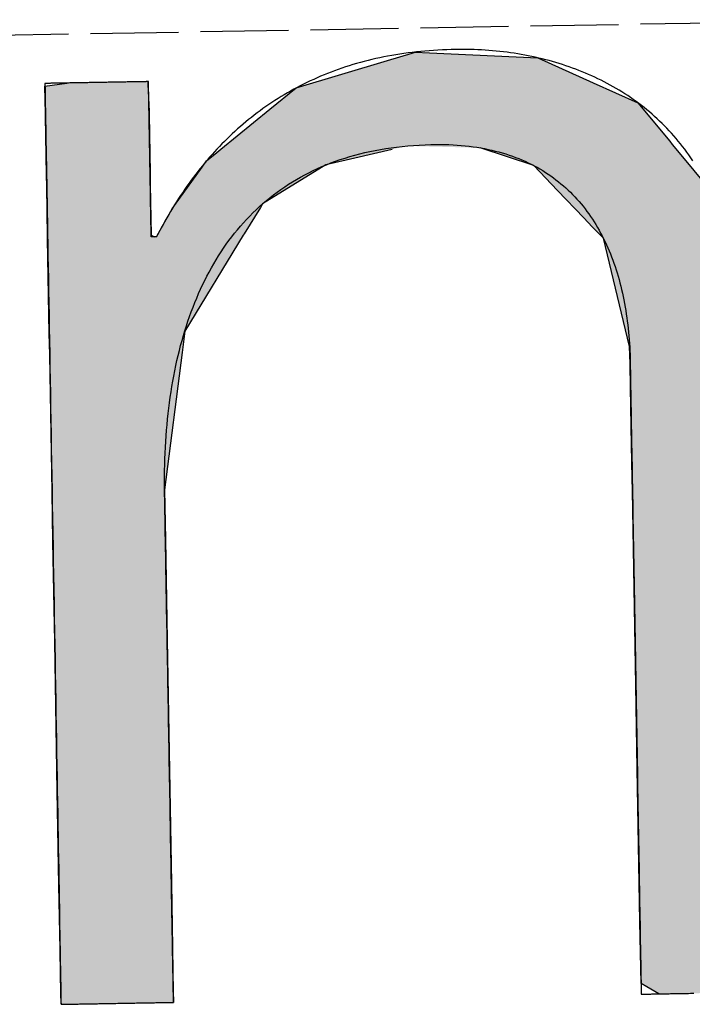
# Model space of a CAD drawing. Extents: x 562 to 7231, y 5417 to 12926.
# Tile 10 of 61: x 3133 to 3172, y 8054 to 8110. Entities that reach past the tile are written whole.
import ezdxf

# ---------------------------------------------------------------- set-up
doc = ezdxf.new("R2010")
doc.units = 0
doc.linetypes.add('GEN3', pattern=[6.25, 5, -1.25])
doc.layers.get('0').update_dxf_attribs({"linetype": 'CONTINUOUS'})
doc.layers.add('3', color=6, linetype='GEN3')
doc.layers.add('LOGO', color=7, linetype='CONTINUOUS')

# ---------------------------------------------------------------- blocks, each defined once
blk = doc.blocks.new('*U34')
at = {"layer": 'LOGO', "color": 30, "linetype": 'CONTINUOUS'}
for p, q in [((3.0151, 7.7517), (3.0415, 7.7592)), ((3.0415, 7.7592), (3.1575, 7.7517)), ((7.5662, 7.7517), (7.7901, 7.7592)), ((7.7901, 7.7592), (8.1269, 7.7705)), ((8.1269, 7.7705), (8.205, 7.7592)), ((8.205, 7.7592), (8.257, 7.7517)), ((2.0601, 7.4815), (2.8125, 7.6944)), ((2.8125, 7.6944), (3.0151, 7.7517)), ((3.1575, 7.7517), (4.045, 7.6944)), ((4.045, 7.6944), (4.4971, 7.4815)), ((7.2875, 7.667), (7.5662, 7.7517)), ((8.257, 7.7517), (8.8448, 7.667)), ((6.6525, 7.474), (7.2875, 7.667)), ((8.8448, 7.667), (9.1621, 7.474)), ((0.0009, 7.533), (0.181, 7.5547)), ((0.0009, 7.309), (0.0009, 7.533)), ((0.8447, 7.5547), (0.8452, 7.533)), ((0.8452, 7.533), (0.8501, 7.309)), ((1.8423, 7.3105), (2.0601, 7.4815)), ((4.4971, 7.4815), (4.8601, 7.3105)), ((6.0994, 7.0342), (6.6525, 7.474)), ((9.1621, 7.474), (9.8851, 7.0342)), ((0.0009, 7.2858), (0.0009, 7.309)), ((0.0009, 6.8026), (0.0009, 7.2858)), ((0.8501, 7.309), (0.8501, 7.2858)), ((0.8501, 7.2858), (0.8501, 6.8026)), ((1.4345, 6.9904), (1.8423, 7.3105)), ((4.8601, 7.3105), (5.1149, 6.9904)), ((5.9796, 6.9389), (6.0994, 7.0342)), ((9.8851, 7.0342), (9.9248, 6.9389)), ((1.3157, 6.8972), (1.4013, 6.9644)), ((1.4013, 6.9644), (1.4345, 6.9904)), ((2.8396, 6.9644), (2.5297, 6.8972)), ((3.9961, 6.8117), (3.5596, 6.9644)), ((5.1149, 6.9904), (5.1357, 6.9644)), ((5.1357, 6.9644), (5.2572, 6.8117)), ((1.2773, 6.8457), (1.3157, 6.8972)), ((2.5297, 6.8972), (2.2922, 6.8457)), ((5.7793, 6.6977), (5.9, 6.8756)), ((5.9, 6.8756), (5.9796, 6.9389)), ((7.0364, 6.8756), (6.6174, 6.6977)), ((7.1854, 6.9389), (7.0364, 6.8756)), ((8.4328, 6.9158), (7.1854, 6.9389)), ((9.1699, 6.4434), (8.4328, 6.9158)), ((9.9248, 6.9389), (9.9345, 6.9158)), ((9.9345, 6.9158), (10.1315, 6.4434)), ((0.0009, 6.712), (0.0009, 6.8026)), ((0.8501, 6.8026), (0.8501, 6.712)), ((1.046, 6.535), (1.2773, 6.8457)), ((2.2922, 6.8457), (1.7672, 6.535)), ((4.1882, 6.6038), (3.9961, 6.8117)), ((5.2572, 6.8117), (5.4227, 6.6038)), ((0.0009, 6.295), (0.0009, 6.712)), ((0.8501, 6.712), (0.8501, 6.295)), ((5.6143, 6.4542), (5.7793, 6.6977)), ((6.6174, 6.6977), (6.3622, 6.4542)), ((4.3988, 6.376), (4.1882, 6.6038)), ((5.4227, 6.6038), (5.5112, 6.376)), ((0.8997, 6.2913), (1.0255, 6.5075)), ((1.0255, 6.5075), (1.046, 6.535)), ((1.7497, 6.5075), (1.6124, 6.2913)), ((1.7672, 6.535), (1.7497, 6.5075)), ((5.5112, 6.376), (5.6143, 6.4542)), ((6.3622, 6.4542), (6.2802, 6.376)), ((9.3969, 5.8232), (9.1699, 6.4434)), ((10.1315, 6.4434), (10.3901, 5.8232)), ((4.4681, 6.301), (4.3988, 6.376)), ((4.5572, 6.2046), (4.4681, 6.301)), ((6.2016, 6.301), (6.1634, 6.2046)), ((6.2802, 6.376), (6.2016, 6.301)), ((0.0009, 6.2807), (0.0009, 6.295)), ((0.0009, 5.5026), (0.0009, 6.2807)), ((0.8501, 6.295), (0.8782, 6.2807)), ((0.8933, 6.2807), (0.8997, 6.2913)), ((1.6056, 6.2807), (1.1112, 5.5026)), ((1.6124, 6.2913), (1.6056, 6.2807)), ((4.7569, 5.3141), (4.5572, 6.2046)), ((6.1634, 6.2046), (5.8106, 5.3141)), ((9.4891, 5.5712), (9.3969, 5.8232)), ((10.3901, 5.8232), (10.408, 5.5712)), ((0.0009, 5.3287), (0.0009, 5.5026)), ((1.1112, 5.5026), (1.0861, 5.3287)), ((9.5028, 5.1158), (9.4891, 5.5712)), ((10.408, 5.5712), (10.4404, 5.1158)), ((0.0009, 4.2043), (0.0009, 5.3287)), ((1.0861, 5.3287), (0.9233, 4.2043)), ((4.758, 5.1719), (4.7569, 5.3141)), ((5.8106, 5.3141), (5.7542, 5.1719)), ((4.7594, 4.9763), (4.758, 5.1719)), ((5.7542, 5.1719), (5.7342, 4.9763)), ((9.5168, 4.6512), (9.5028, 5.1158)), ((10.4404, 5.1158), (10.4404, 4.6512)), ((4.7594, 4.5045), (4.7594, 4.9763)), ((5.7342, 4.9763), (5.686, 4.5045)), ((9.518, 4.6115), (9.5168, 4.6512)), ((9.518, 3.6694), (9.518, 4.6115)), ((10.4404, 4.6512), (10.4404, 4.6115)), ((10.4404, 4.6115), (10.4404, 3.6694)), ((4.7594, 4.2315), (4.7594, 4.5045)), ((5.686, 4.5045), (5.683, 4.2315)), ((0.0009, 3.7966), (0.0009, 4.2043)), ((0.9233, 4.2043), (0.9233, 3.7966)), ((4.7594, 4.1327), (4.7594, 4.2315)), ((5.683, 4.2315), (5.6818, 4.1327)), ((4.7594, 3.4908), (4.7594, 4.1327)), ((5.6818, 4.1327), (5.6818, 3.4908)), ((0.0009, 2.974), (0.0009, 3.7966)), ((0.9233, 3.7966), (0.9233, 2.974)), ((9.518, 3.638), (9.518, 3.6694)), ((9.518, 2.4418), (9.518, 3.638)), ((10.4404, 3.6694), (10.4404, 3.638)), ((10.4404, 3.638), (10.4404, 2.4418)), ((4.7594, 2.536), (4.7594, 3.4908)), ((5.6818, 3.4908), (5.6818, 2.536)), ((0.0009, 1.7518), (0.0009, 2.974)), ((0.9233, 2.974), (0.9233, 1.7518)), ((4.7594, 1.8497), (4.7594, 2.536)), ((5.6818, 2.536), (5.6818, 1.8497)), ((9.518, 2.4209), (9.518, 2.4418)), ((10.4404, 2.4418), (10.4404, 2.4209)), ((9.518, 1.2401), (9.518, 2.4209)), ((10.4404, 2.4209), (10.4404, 1.2401)), ((4.7594, 0.7557), (4.7594, 1.8497)), ((5.6818, 1.8497), (5.6818, 0.7557)), ((0.0009, 0.9776), (0.0009, 1.7518)), ((0.9233, 1.7518), (0.9233, 0.9776)), ((9.518, 1.2295), (9.518, 1.2401)), ((9.518, 0.3358), (9.518, 1.2295)), ((10.4404, 1.2401), (10.4404, 1.2295)), ((10.4404, 1.2295), (10.4404, 0.3358)), ((0.0009, 0.4495), (0.0009, 0.9776)), ((0.9233, 0.9776), (0.9233, 0.4495)), ((4.7594, 0.594), (4.7594, 0.7557)), ((5.6818, 0.7557), (5.6818, 0.594)), ((4.7594, 0.0885), (4.7594, 0.594)), ((5.6818, 0.594), (5.6818, 0.0885)), ((0.0009, 0.2507), (0.0009, 0.4495)), ((0.9233, 0.4495), (0.9233, 0.2507)), ((9.518, 0.3329), (9.518, 0.3358)), ((9.5181, -0.0004), (9.518, 0.3329)), ((10.4404, 0.3329), (10.4402, -0.0004)), ((10.4404, 0.3358), (10.4404, 0.3329)), ((0.0009, 0.0951), (0.0009, 0.2507)), ((0.9233, 0.2507), (0.9229, 0.0951)), ((0.0009, -0.0004), (0.0009, 0.0951)), ((0.9229, 0.0951), (0.9226, -0.0004)), ((4.8056, 0.06), (4.7594, 0.0885)), ((5.6818, 0.0885), (5.6818, 0.06)), ((4.9035, -0.0004), (4.8056, 0.06)), ((5.6818, 0.06), (5.659, -0.0004))]:
    blk.add_line(p, q, dxfattribs=at)
at = {"layer": 'LOGO', "color": 30, "linetype": 'CONTINUOUS', "extrusion": (0, 0, -1)}
for points in [[(-3.0415, 7.7592), (-3.1575, 7.7517), (-3.0151, 7.7517)], [(-7.7901, 7.7592), (-8.257, 7.7517), (-7.5662, 7.7517)], [(-8.1269, 7.7705), (-8.205, 7.7592), (-7.7901, 7.7592)], [(-7.7901, 7.7592), (-8.205, 7.7592), (-8.257, 7.7517)], [(-2.8125, 7.6944), (-4.4971, 7.4815), (-2.0601, 7.4815)], [(-3.0151, 7.7517), (-4.045, 7.6944), (-2.8125, 7.6944)], [(-2.8125, 7.6944), (-4.045, 7.6944), (-4.4971, 7.4815)], [(-3.0151, 7.7517), (-3.1575, 7.7517), (-4.045, 7.6944)], [(-7.5662, 7.7517), (-8.8448, 7.667), (-7.2875, 7.667)], [(-7.5662, 7.7517), (-8.257, 7.7517), (-8.8448, 7.667)], [(-7.2875, 7.667), (-9.1621, 7.474), (-6.6525, 7.474)], [(-7.2875, 7.667), (-8.8448, 7.667), (-9.1621, 7.474)], [(-0.181, 7.5547), (-0.8452, 7.533), (-0.0009, 7.533)], [(-0.0009, 7.533), (-0.8501, 7.309), (-0.0009, 7.309)], [(-0.0009, 7.533), (-0.8452, 7.533), (-0.8501, 7.309)], [(-0.181, 7.5547), (-0.8447, 7.5547), (-0.8452, 7.533)], [(-2.0601, 7.4815), (-4.8601, 7.3105), (-1.8423, 7.3105)], [(-2.0601, 7.4815), (-4.4971, 7.4815), (-4.8601, 7.3105)], [(-6.6525, 7.474), (-9.8851, 7.0342), (-6.0994, 7.0342)], [(-6.6525, 7.474), (-9.1621, 7.474), (-9.8851, 7.0342)], [(-0.0009, 7.309), (-0.8501, 7.2858), (-0.0009, 7.2858)], [(-0.0009, 7.309), (-0.8501, 7.309), (-0.8501, 7.2858)], [(-0.0009, 7.2858), (-0.8501, 6.8026), (-0.0009, 6.8026)], [(-0.0009, 7.2858), (-0.8501, 7.2858), (-0.8501, 6.8026)], [(-1.8423, 7.3105), (-5.1149, 6.9904), (-1.4345, 6.9904)], [(-1.8423, 7.3105), (-4.8601, 7.3105), (-5.1149, 6.9904)], [(-6.0994, 7.0342), (-9.9248, 6.9389), (-5.9796, 6.9389)], [(-6.0994, 7.0342), (-9.8851, 7.0342), (-9.9248, 6.9389)], [(-1.4013, 6.9644), (-2.5297, 6.8972), (-1.3157, 6.8972)], [(-1.4345, 6.9904), (-2.8396, 6.9644), (-1.4013, 6.9644)], [(-1.4013, 6.9644), (-2.8396, 6.9644), (-2.5297, 6.8972)], [(-1.4345, 6.9904), (-2.9599, 6.9904), (-2.8396, 6.9644)], [(-2.9599, 6.9904), (-5.1357, 6.9644), (-3.5596, 6.9644)], [(-2.9599, 6.9904), (-5.1149, 6.9904), (-5.1357, 6.9644)], [(-3.5596, 6.9644), (-5.2572, 6.8117), (-3.9961, 6.8117)], [(-3.5596, 6.9644), (-5.1357, 6.9644), (-5.2572, 6.8117)], [(-1.3157, 6.8972), (-2.2922, 6.8457), (-1.2773, 6.8457)], [(-1.3157, 6.8972), (-2.5297, 6.8972), (-2.2922, 6.8457)], [(-5.9, 6.8756), (-6.6174, 6.6977), (-5.7793, 6.6977)], [(-5.9796, 6.9389), (-7.0364, 6.8756), (-5.9, 6.8756)], [(-5.9, 6.8756), (-7.0364, 6.8756), (-6.6174, 6.6977)], [(-5.9796, 6.9389), (-7.1854, 6.9389), (-7.0364, 6.8756)], [(-7.1854, 6.9389), (-9.9345, 6.9158), (-8.4328, 6.9158)], [(-7.1854, 6.9389), (-9.9248, 6.9389), (-9.9345, 6.9158)], [(-8.4328, 6.9158), (-10.1315, 6.4434), (-9.1699, 6.4434)], [(-8.4328, 6.9158), (-9.9345, 6.9158), (-10.1315, 6.4434)], [(-0.0009, 6.8026), (-0.8501, 6.712), (-0.0009, 6.712)], [(-0.0009, 6.8026), (-0.8501, 6.8026), (-0.8501, 6.712)], [(-1.2773, 6.8457), (-1.7672, 6.535), (-1.046, 6.535)], [(-1.2773, 6.8457), (-2.2922, 6.8457), (-1.7672, 6.535)], [(-3.9961, 6.8117), (-5.4227, 6.6038), (-4.1882, 6.6038)], [(-3.9961, 6.8117), (-5.2572, 6.8117), (-5.4227, 6.6038)], [(-0.0009, 6.712), (-0.8501, 6.295), (-0.0009, 6.295)], [(-0.0009, 6.712), (-0.8501, 6.712), (-0.8501, 6.295)], [(-5.7793, 6.6977), (-6.3622, 6.4542), (-5.6143, 6.4542)], [(-5.7793, 6.6977), (-6.6174, 6.6977), (-6.3622, 6.4542)], [(-4.1882, 6.6038), (-5.5112, 6.376), (-4.3988, 6.376)], [(-4.1882, 6.6038), (-5.4227, 6.6038), (-5.5112, 6.376)], [(-1.0255, 6.5075), (-1.6124, 6.2913), (-0.8997, 6.2913)], [(-1.046, 6.535), (-1.7497, 6.5075), (-1.0255, 6.5075)], [(-1.0255, 6.5075), (-1.7497, 6.5075), (-1.6124, 6.2913)], [(-1.046, 6.535), (-1.7672, 6.535), (-1.7497, 6.5075)], [(-5.6143, 6.4542), (-6.2802, 6.376), (-5.5112, 6.376)], [(-5.6143, 6.4542), (-6.3622, 6.4542), (-6.2802, 6.376)], [(-9.1699, 6.4434), (-10.3901, 5.8232), (-9.3969, 5.8232)], [(-9.1699, 6.4434), (-10.1315, 6.4434), (-10.3901, 5.8232)], [(-4.3988, 6.376), (-6.2016, 6.301), (-4.4681, 6.301)], [(-4.3988, 6.376), (-6.2802, 6.376), (-6.2016, 6.301)], [(-4.4681, 6.301), (-6.1634, 6.2046), (-4.5572, 6.2046)], [(-4.4681, 6.301), (-6.2016, 6.301), (-6.1634, 6.2046)], [(-0.0009, 6.295), (-0.8782, 6.2807), (-0.0009, 6.2807)], [(-0.0009, 6.295), (-0.8501, 6.295), (-0.8782, 6.2807)], [(-0.0009, 6.2807), (-1.1112, 5.5026), (-0.0009, 5.5026)], [(-0.0009, 6.2807), (-1.6056, 6.2807), (-1.1112, 5.5026)], [(-0.8997, 6.2913), (-1.6056, 6.2807), (-0.8933, 6.2807)], [(-0.8997, 6.2913), (-1.6124, 6.2913), (-1.6056, 6.2807)], [(-4.5572, 6.2046), (-5.8106, 5.3141), (-4.7569, 5.3141)], [(-4.5572, 6.2046), (-6.1634, 6.2046), (-5.8106, 5.3141)], [(-9.3969, 5.8232), (-10.408, 5.5712), (-9.4891, 5.5712)], [(-9.3969, 5.8232), (-10.3901, 5.8232), (-10.408, 5.5712)], [(-0.0009, 5.5026), (-1.0861, 5.3287), (-0.0009, 5.3287)], [(-0.0009, 5.5026), (-1.1112, 5.5026), (-1.0861, 5.3287)], [(-9.4891, 5.5712), (-10.4404, 5.1158), (-9.5028, 5.1158)], [(-9.4891, 5.5712), (-10.408, 5.5712), (-10.4404, 5.1158)], [(-0.0009, 5.3287), (-0.9233, 4.2043), (-0.0009, 4.2043)], [(-0.0009, 5.3287), (-1.0861, 5.3287), (-0.9233, 4.2043)], [(-4.7569, 5.3141), (-5.7542, 5.1719), (-4.758, 5.1719)], [(-4.7569, 5.3141), (-5.8106, 5.3141), (-5.7542, 5.1719)], [(-4.758, 5.1719), (-5.7342, 4.9763), (-4.7594, 4.9763)], [(-4.758, 5.1719), (-5.7542, 5.1719), (-5.7342, 4.9763)], [(-9.5028, 5.1158), (-10.4404, 4.6512), (-9.5168, 4.6512)], [(-9.5028, 5.1158), (-10.4404, 5.1158), (-10.4404, 4.6512)], [(-4.7594, 4.9763), (-5.686, 4.5045), (-4.7594, 4.5045)], [(-4.7594, 4.9763), (-5.7342, 4.9763), (-5.686, 4.5045)], [(-9.5168, 4.6512), (-10.4404, 4.6115), (-9.518, 4.6115)], [(-9.5168, 4.6512), (-10.4404, 4.6512), (-10.4404, 4.6115)], [(-9.518, 4.6115), (-10.4404, 3.6694), (-9.518, 3.6694)], [(-9.518, 4.6115), (-10.4404, 4.6115), (-10.4404, 3.6694)], [(-4.7594, 4.5045), (-5.683, 4.2315), (-4.7594, 4.2315)], [(-4.7594, 4.5045), (-5.686, 4.5045), (-5.683, 4.2315)], [(-0.0009, 4.2043), (-0.9233, 3.7966), (-0.0009, 3.7966)], [(-0.0009, 4.2043), (-0.9233, 4.2043), (-0.9233, 3.7966)], [(-4.7594, 4.2315), (-5.6818, 4.1327), (-4.7594, 4.1327)], [(-4.7594, 4.2315), (-5.683, 4.2315), (-5.6818, 4.1327)], [(-4.7594, 4.1327), (-5.6818, 3.4908), (-4.7594, 3.4908)], [(-4.7594, 4.1327), (-5.6818, 4.1327), (-5.6818, 3.4908)], [(-0.0009, 3.7966), (-0.9233, 2.974), (-0.0009, 2.974)], [(-0.0009, 3.7966), (-0.9233, 3.7966), (-0.9233, 2.974)], [(-9.518, 3.6694), (-10.4404, 3.638), (-9.518, 3.638)], [(-9.518, 3.6694), (-10.4404, 3.6694), (-10.4404, 3.638)], [(-9.518, 3.638), (-10.4404, 2.4418), (-9.518, 2.4418)], [(-9.518, 3.638), (-10.4404, 3.638), (-10.4404, 2.4418)], [(-4.7594, 3.4908), (-5.6818, 2.536), (-4.7594, 2.536)], [(-4.7594, 3.4908), (-5.6818, 3.4908), (-5.6818, 2.536)], [(-0.0009, 2.974), (-0.9233, 1.7518), (-0.0009, 1.7518)], [(-0.0009, 2.974), (-0.9233, 2.974), (-0.9233, 1.7518)], [(-4.7594, 2.536), (-5.6818, 1.8497), (-4.7594, 1.8497)], [(-4.7594, 2.536), (-5.6818, 2.536), (-5.6818, 1.8497)], [(-9.518, 2.4418), (-10.4404, 2.4209), (-9.518, 2.4209)], [(-9.518, 2.4418), (-10.4404, 2.4418), (-10.4404, 2.4209)], [(-9.518, 2.4209), (-10.4404, 1.2401), (-9.518, 1.2401)], [(-9.518, 2.4209), (-10.4404, 2.4209), (-10.4404, 1.2401)], [(-4.7594, 1.8497), (-5.6818, 0.7557), (-4.7594, 0.7557)], [(-4.7594, 1.8497), (-5.6818, 1.8497), (-5.6818, 0.7557)], [(-0.0009, 1.7518), (-0.9233, 0.9776), (-0.0009, 0.9776)], [(-0.0009, 1.7518), (-0.9233, 1.7518), (-0.9233, 0.9776)], [(-9.518, 1.2401), (-10.4404, 1.2295), (-9.518, 1.2295)], [(-9.518, 1.2401), (-10.4404, 1.2401), (-10.4404, 1.2295)], [(-9.518, 1.2295), (-10.4404, 0.3358), (-9.518, 0.3358)], [(-9.518, 1.2295), (-10.4404, 1.2295), (-10.4404, 0.3358)], [(-0.0009, 0.9776), (-0.9233, 0.4495), (-0.0009, 0.4495)], [(-0.0009, 0.9776), (-0.9233, 0.9776), (-0.9233, 0.4495)], [(-4.7594, 0.7557), (-5.6818, 0.594), (-4.7594, 0.594)], [(-4.7594, 0.7557), (-5.6818, 0.7557), (-5.6818, 0.594)], [(-4.7594, 0.594), (-5.6818, 0.0885), (-4.7594, 0.0885)], [(-4.7594, 0.594), (-5.6818, 0.594), (-5.6818, 0.0885)], [(-0.0009, 0.4495), (-0.9233, 0.2507), (-0.0009, 0.2507)], [(-0.0009, 0.4495), (-0.9233, 0.4495), (-0.9233, 0.2507)], [(-9.518, 0.3358), (-10.4404, 0.3329), (-9.518, 0.3329)], [(-9.518, 0.3358), (-10.4404, 0.3358), (-10.4404, 0.3329)], [(-9.518, 0.3329), (-10.4402, -0.0004), (-9.5181, -0.0004)], [(-9.518, 0.3329), (-10.4404, 0.3329), (-10.4402, -0.0004)], [(-0.0009, 0.2507), (-0.9229, 0.0951), (-0.0009, 0.0951)], [(-0.0009, 0.2507), (-0.9233, 0.2507), (-0.9229, 0.0951)], [(-0.0009, 0.0951), (-0.9226, -0.0004), (-0.0009, -0.0004)], [(-0.0009, 0.0951), (-0.9229, 0.0951), (-0.9226, -0.0004)], [(-4.7594, 0.0885), (-5.6818, 0.06), (-4.8056, 0.06)], [(-4.7594, 0.0885), (-5.6818, 0.0885), (-5.6818, 0.06)], [(-4.8056, 0.06), (-5.659, -0.0004), (-4.9035, -0.0004)], [(-4.8056, 0.06), (-5.6818, 0.06), (-5.659, -0.0004)]]:
    blk.add_solid(points, dxfattribs=at)
blk = doc.blocks.new('KLAUS')
at = {"layer": 'LOGO'}
for points in [[(0.0009, -0.0004, 0), (0.0012, -0.0004, 0), (0.002, -0.0004, 0), (0.0034, -0.0004, 0), (0.0054, -0.0004, 0), (0.0079, -0.0004, 0), (0.0109, -0.0004, 0), (0.0145, -0.0004, 0), (0.0185, -0.0004, 0), (0.023, -0.0004, 0), (0.028, -0.0004, 0), (0.0335, -0.0004, 0), (0.0394, -0.0004, 0), (0.0457, -0.0004, 0), (0.0525, -0.0004, 0), (0.0597, -0.0004, 0), (0.0673, -0.0004, 0), (0.0753, -0.0004, 0), (0.0836, -0.0004, 0), (0.0924, -0.0004, 0), (0.1014, -0.0004, 0), (0.1109, -0.0004, 0), (0.1206, -0.0004, 0), (0.1307, -0.0004, 0), (0.1411, -0.0004, 0), (0.1518, -0.0004, 0), (0.1627, -0.0004, 0), (0.174, -0.0004, 0), (0.1855, -0.0004, 0), (0.1972, -0.0004, 0), (0.2092, -0.0004, 0), (0.2214, -0.0004, 0), (0.2338, -0.0004, 0), (0.2465, -0.0004, 0), (0.2593, -0.0004, 0), (0.2722, -0.0004, 0), (0.2854, -0.0004, 0), (0.2987, -0.0004, 0), (0.3121, -0.0004, 0), (0.3257, -0.0004, 0), (0.3394, -0.0004, 0), (0.3532, -0.0004, 0), (0.3671, -0.0004, 0), (0.381, -0.0004, 0), (0.395, -0.0004, 0), (0.4091, -0.0004, 0), (0.4233, -0.0004, 0), (0.4374, -0.0004, 0), (0.4516, -0.0004, 0), (0.4658, -0.0004, 0), (0.48, -0.0004, 0), (0.4942, -0.0004, 0), (0.5083, -0.0004, 0), (0.5224, -0.0004, 0), (0.5365, -0.0004, 0), (0.5505, -0.0004, 0), (0.5644, -0.0004, 0), (0.5782, -0.0004, 0), (0.592, -0.0004, 0), (0.6056, -0.0004, 0), (0.6191, -0.0004, 0), (0.6325, -0.0004, 0), (0.6457, -0.0004, 0), (0.6588, -0.0004, 0), (0.6716, -0.0004, 0), (0.6844, -0.0004, 0), (0.6969, -0.0004, 0), (0.7092, -0.0004, 0), (0.7213, -0.0004, 0), (0.7331, -0.0004, 0), (0.7448, -0.0004, 0), (0.7561, -0.0004, 0), (0.7672, -0.0004, 0), (0.778, -0.0004, 0), (0.7886, -0.0004, 0), (0.7988, -0.0004, 0), (0.8087, -0.0004, 0), (0.8183, -0.0004, 0), (0.8275, -0.0004, 0), (0.8364, -0.0004, 0), (0.845, -0.0004, 0), (0.8531, -0.0004, 0), (0.8609, -0.0004, 0), (0.8683, -0.0004, 0), (0.8753, -0.0004, 0), (0.8818, -0.0004, 0), (0.888, -0.0004, 0), (0.8936, -0.0004, 0), (0.8988, -0.0004, 0), (0.9036, -0.0004, 0), (0.9079, -0.0004, 0), (0.9116, -0.0004, 0), (0.9149, -0.0004, 0), (0.9176, -0.0004, 0), (0.9199, -0.0004, 0), (0.9215, -0.0004, 0), (0.9227, -0.0004, 0), (0.9232, -0.0004, 0), (0.9233, -0.0001, 0), (0.9233, 0.0026, 0), (0.9233, 0.0079, 0), (0.9233, 0.0157, 0), (0.9233, 0.026, 0), (0.9233, 0.0387, 0), (0.9233, 0.0537, 0), (0.9233, 0.0711, 0), (0.9233, 0.0907, 0), (0.9233, 0.1125, 0), (0.9233, 0.1364, 0), (0.9233, 0.1624, 0), (0.9233, 0.1905, 0), (0.9233, 0.2205, 0), (0.9233, 0.2525, 0), (0.9233, 0.2863, 0), (0.9233, 0.322, 0), (0.9233, 0.3594, 0), (0.9233, 0.3985, 0), (0.9233, 0.4393, 0), (0.9233, 0.4817, 0), (0.9233, 0.5256, 0), (0.9233, 0.571, 0), (0.9233, 0.6178, 0), (0.9233, 0.666, 0), (0.9233, 0.7155, 0), (0.9233, 0.7663, 0), (0.9233, 0.8183, 0), (0.9233, 0.8715, 0), (0.9233, 0.9257, 0), (0.9233, 0.9811, 0), (0.9233, 1.0374, 0), (0.9233, 1.0946, 0), (0.9233, 1.1528, 0), (0.9233, 1.2118, 0), (0.9233, 1.2715, 0), (0.9233, 1.332, 0), (0.9233, 1.3931, 0), (0.9233, 1.4549, 0), (0.9233, 1.5172, 0), (0.9233, 1.58, 0), (0.9233, 1.6433, 0), (0.9233, 1.7069, 0), (0.9233, 1.7709, 0), (0.9233, 1.8352, 0), (0.9233, 1.8997, 0), (0.9233, 1.9644, 0), (0.9233, 2.0292, 0), (0.9233, 2.0941, 0), (0.9233, 2.1589, 0), (0.9233, 2.2238, 0), (0.9233, 2.2885, 0), (0.9233, 2.3531, 0), (0.9233, 2.4175, 0), (0.9233, 2.4816, 0), (0.9233, 2.5454, 0), (0.9233, 2.6089, 0), (0.9233, 2.6719, 0), (0.9233, 2.7344, 0), (0.9233, 2.7964, 0), (0.9233, 2.8578, 0), (0.9233, 2.9186, 0), (0.9233, 2.9787, 0), (0.9233, 3.038, 0), (0.9233, 3.0965, 0), (0.9233, 3.1541, 0), (0.9233, 3.2108, 0), (0.9233, 3.2666, 0), (0.9233, 3.3213, 0), (0.9233, 3.375, 0), (0.9233, 3.4275, 0), (0.9233, 3.4788, 0), (0.9233, 3.5289, 0), (0.9233, 3.5777, 0), (0.9233, 3.6251, 0), (0.9233, 3.6711, 0), (0.9233, 3.7156, 0), (0.9233, 3.7587, 0), (0.9233, 3.8001, 0), (0.9233, 3.8399, 0), (0.9233, 3.8781, 0), (0.9233, 3.9145, 0), (0.9233, 3.9491, 0), (0.9233, 3.9819, 0), (0.9233, 4.0128, 0), (0.9233, 4.0417, 0), (0.9233, 4.0686, 0), (0.9233, 4.0935, 0), (0.9233, 4.1162, 0), (0.9233, 4.1367, 0), (0.9233, 4.1551, 0), (0.9233, 4.1711, 0), (0.9233, 4.1848, 0), (0.9233, 4.1961, 0), (0.9233, 4.205, 0), (0.9233, 4.2114, 0), (0.9233, 4.2152, 0), (0.9233, 4.2187, 0), (0.924, 4.2672, 0), (0.9251, 4.3155, 0), (0.9265, 4.3635, 0), (0.9284, 4.4113, 0), (0.9307, 4.4588, 0), (0.9334, 4.5061, 0), (0.9365, 4.5531, 0), (0.94, 4.5998, 0), (0.9439, 4.6462, 0), (0.9483, 4.6923, 0), (0.953, 4.7382, 0), (0.9582, 4.7837, 0), (0.9638, 4.8289, 0), (0.9698, 4.8739, 0), (0.9763, 4.9184, 0), (0.9832, 4.9627, 0), (0.9905, 5.0067, 0), (0.9982, 5.0503, 0), (1.0064, 5.0936, 0), (1.015, 5.1366, 0), (1.0241, 5.1792, 0), (1.0336, 5.2214, 0), (1.0435, 5.2633, 0), (1.0539, 5.3049, 0), (1.0648, 5.346, 0), (1.0761, 5.3868, 0), (1.0878, 5.4272, 0), (1.1, 5.4673, 0), (1.1126, 5.5069, 0), (1.1258, 5.5462, 0), (1.1393, 5.585, 0), (1.1534, 5.6234, 0), (1.1679, 5.6615, 0), (1.1828, 5.6991, 0), (1.1982, 5.7363, 0), (1.2141, 5.773, 0), (1.2305, 5.8094, 0), (1.2474, 5.8453, 0), (1.2647, 5.8807, 0), (1.2825, 5.9157, 0), (1.3008, 5.9503, 0), (1.3196, 5.9844, 0), (1.3388, 6.018, 0), (1.3585, 6.0512, 0), (1.3788, 6.0839, 0), (1.3995, 6.1161, 0), (1.4207, 6.1478, 0), (1.4424, 6.179, 0), (1.4647, 6.2098, 0), (1.4874, 6.24, 0), (1.5106, 6.2697, 0), (1.5343, 6.2989, 0), (1.5585, 6.3277, 0), (1.5833, 6.3558, 0), (1.6085, 6.3835, 0), (1.6342, 6.4106, 0), (1.6605, 6.4372, 0), (1.6873, 6.4632, 0), (1.7146, 6.4887, 0), (1.7424, 6.5136, 0), (1.7708, 6.538, 0), (1.7996, 6.5618, 0), (1.829, 6.5851, 0), (1.859, 6.6077, 0), (1.8894, 6.6298, 0), (1.9204, 6.6513, 0), (1.952, 6.6722, 0), (1.984, 6.6925, 0), (2.0166, 6.7123, 0), (2.0498, 6.7313, 0), (2.0835, 6.7498, 0), (2.1177, 6.7677, 0), (2.1525, 6.785, 0), (2.1878, 6.8016, 0), (2.2237, 6.8176, 0), (2.2601, 6.8329, 0), (2.2971, 6.8476, 0), (2.3347, 6.8617, 0), (2.3728, 6.8751, 0), (2.4115, 6.8878, 0), (2.4507, 6.8999, 0), (2.4905, 6.9113, 0), (2.5309, 6.922, 0), (2.5719, 6.9321, 0), (2.6134, 6.9414, 0), (2.6555, 6.9501, 0), (2.6982, 6.9581, 0), (2.7414, 6.9653, 0), (2.7853, 6.9719, 0), (2.8297, 6.9777, 0), (2.8747, 6.9828, 0), (2.9203, 6.9873, 0), (2.9665, 6.9909, 0), (3.0132, 6.9939, 0), (3.0606, 6.9961, 0), (3.1086, 6.9975, 0), (3.1571, 6.9982, 0), (3.1986, 6.9982, 0), (3.2342, 6.9976, 0), (3.2693, 6.9965, 0), (3.3039, 6.9949, 0), (3.338, 6.9927, 0), (3.3717, 6.9901, 0), (3.4049, 6.9869, 0), (3.4377, 6.9832, 0), (3.47, 6.979, 0), (3.5019, 6.9744, 0), (3.5333, 6.9692, 0), (3.5642, 6.9635, 0), (3.5947, 6.9573, 0), (3.6248, 6.9507, 0), (3.6544, 6.9436, 0), (3.6835, 6.936, 0), (3.7123, 6.928, 0), (3.7406, 6.9194, 0), (3.7684, 6.9105, 0), (3.7958, 6.901, 0), (3.8228, 6.8911, 0), (3.8494, 6.8808, 0), (3.8755, 6.87, 0), (3.9012, 6.8588, 0), (3.9265, 6.8472, 0), (3.9514, 6.8351, 0), (3.9758, 6.8226, 0), (3.9998, 6.8097, 0), (4.0234, 6.7964, 0), (4.0466, 6.7826, 0), (4.0694, 6.7685, 0), (4.0917, 6.7539, 0), (4.1137, 6.7389, 0), (4.1352, 6.7236, 0), (4.1563, 6.7079, 0), (4.1771, 6.6917, 0), (4.1974, 6.6752, 0), (4.2173, 6.6584, 0), (4.2369, 6.6411, 0), (4.256, 6.6235, 0), (4.2748, 6.6055, 0), (4.2932, 6.5871, 0), (4.3111, 6.5685, 0), (4.3287, 6.5494, 0), (4.3459, 6.53, 0), (4.3628, 6.5103, 0), (4.3792, 6.4902, 0), (4.3952, 6.4698, 0), (4.4109, 6.449, 0), (4.4262, 6.428, 0), (4.4412, 6.4066, 0), (4.4557, 6.3849, 0), (4.4699, 6.3629, 0), (4.4838, 6.3406, 0), (4.4972, 6.318, 0), (4.5103, 6.295, 0), (4.5231, 6.2718, 0), (4.5355, 6.2483, 0), (4.5475, 6.2245, 0), (4.5592, 6.2005, 0), (4.5705, 6.1761, 0), (4.5814, 6.1515, 0), (4.5921, 6.1266, 0), (4.6023, 6.1015, 0), (4.6123, 6.0761, 0), (4.6218, 6.0504, 0), (4.6311, 6.0245, 0), (4.64, 5.9984, 0), (4.6486, 5.972, 0), (4.6568, 5.9454, 0), (4.6647, 5.9185, 0), (4.6723, 5.8914, 0), (4.6795, 5.8641, 0), (4.6864, 5.8365, 0), (4.693, 5.8088, 0), (4.6993, 5.7808, 0), (4.7052, 5.7527, 0), (4.7108, 5.7243, 0), (4.7161, 5.6957, 0), (4.7211, 5.667, 0), (4.7258, 5.638, 0), (4.7302, 5.6089, 0), (4.7342, 5.5796, 0), (4.738, 5.5501, 0), (4.7414, 5.5204, 0), (4.7446, 5.4906, 0), (4.7474, 5.4606, 0), (4.75, 5.4304, 0), (4.7522, 5.4001, 0), (4.7542, 5.3697, 0), (4.7558, 5.3391, 0), (4.7572, 5.3083, 0), (4.7583, 5.2774, 0), (4.759, 5.2464, 0), (4.7595, 5.2153, 0), (4.7598, 5.184, 0), (4.7597, 5.1526, 0), (4.7594, 5.1241, 0), (4.7594, 5.1222, 0), (4.7594, 5.1171, 0), (4.7594, 5.109, 0), (4.7594, 5.0978, 0), (4.7594, 5.0836, 0), (4.7594, 5.0665, 0), (4.7594, 5.0466, 0), (4.7594, 5.024, 0), (4.7594, 4.9986, 0), (4.7594, 4.9706, 0), (4.7594, 4.9401, 0), (4.7594, 4.907, 0), (4.7594, 4.8715, 0), (4.7594, 4.8337, 0), (4.7594, 4.7935, 0), (4.7594, 4.7511, 0), (4.7594, 4.7066, 0), (4.7594, 4.6599, 0), (4.7594, 4.6112, 0), (4.7594, 4.5606, 0), (4.7594, 4.508, 0), (4.7594, 4.4536, 0), (4.7594, 4.3974, 0), (4.7594, 4.3396, 0), (4.7594, 4.2801, 0), (4.7594, 4.219, 0), (4.7594, 4.1564, 0), (4.7594, 4.0924, 0), (4.7594, 4.027, 0), (4.7594, 3.9603, 0), (4.7594, 3.8924, 0), (4.7594, 3.8233, 0), (4.7594, 3.7531, 0), (4.7594, 3.6818, 0), (4.7594, 3.6096, 0), (4.7594, 3.5365, 0), (4.7594, 3.4625, 0), (4.7594, 3.3878, 0), (4.7594, 3.3124, 0), (4.7594, 3.2363, 0), (4.7594, 3.1596, 0), (4.7594, 3.0825, 0), (4.7594, 3.0048, 0), (4.7594, 2.9269, 0), (4.7594, 2.8486, 0), (4.7594, 2.7701, 0), (4.7594, 2.6914, 0), (4.7594, 2.6126, 0), (4.7594, 2.5337, 0), (4.7594, 2.4549, 0), (4.7594, 2.3761, 0), (4.7594, 2.2975, 0), (4.7594, 2.2192, 0), (4.7594, 2.1411, 0), (4.7594, 2.0634, 0), (4.7594, 1.9861, 0), (4.7594, 1.9093, 0), (4.7594, 1.833, 0), (4.7594, 1.7574, 0), (4.7594, 1.6825, 0), (4.7594, 1.6083, 0), (4.7594, 1.5349, 0), (4.7594, 1.4624, 0), (4.7594, 1.3909, 0), (4.7594, 1.3204, 0), (4.7594, 1.251, 0), (4.7594, 1.1827, 0), (4.7594, 1.1156, 0), (4.7594, 1.0499, 0), (4.7594, 0.9855, 0), (4.7594, 0.9225, 0), (4.7594, 0.8609, 0), (4.7594, 0.801, 0), (4.7594, 0.7426, 0), (4.7594, 0.686, 0), (4.7594, 0.6311, 0), (4.7594, 0.578, 0), (4.7594, 0.5268, 0), (4.7594, 0.4775, 0), (4.7594, 0.4303, 0), (4.7594, 0.3851, 0), (4.7594, 0.3421, 0), (4.7594, 0.3013, 0), (4.7594, 0.2628, 0), (4.7594, 0.2266, 0), (4.7594, 0.1928, 0), (4.7594, 0.1615, 0), (4.7594, 0.1328, 0), (4.7594, 0.1067, 0), (4.7594, 0.0833, 0), (4.7594, 0.0626, 0), (4.7594, 0.0447, 0), (4.7594, 0.0297, 0), (4.7594, 0.0176, 0), (4.7594, 0.0086, 0), (4.7594, 0.0026, 0), (4.7594, -0.0002, 0), (4.7595, -0.0004, 0), (4.7602, -0.0004, 0), (4.7614, -0.0004, 0), (4.7631, -0.0004, 0), (4.7654, -0.0004, 0), (4.7683, -0.0004, 0), (4.7716, -0.0004, 0), (4.7754, -0.0004, 0), (4.7798, -0.0004, 0), (4.7846, -0.0004, 0), (4.7899, -0.0004, 0), (4.7956, -0.0004, 0), (4.8018, -0.0004, 0), (4.8084, -0.0004, 0), (4.8154, -0.0004, 0), (4.8229, -0.0004, 0), (4.8307, -0.0004, 0), (4.8389, -0.0004, 0), (4.8475, -0.0004, 0), (4.8565, -0.0004, 0), (4.8658, -0.0004, 0), (4.8754, -0.0004, 0), (4.8854, -0.0004, 0), (4.8956, -0.0004, 0), (4.9062, -0.0004, 0), (4.9171, -0.0004, 0), (4.9282, -0.0004, 0), (4.9396, -0.0004, 0), (4.9513, -0.0004, 0), (4.9632, -0.0004, 0), (4.9753, -0.0004, 0), (4.9876, -0.0004, 0), (5.0002, -0.0004, 0), (5.0129, -0.0004, 0), (5.0258, -0.0004, 0), (5.0389, -0.0004, 0), (5.0522, -0.0004, 0), (5.0655, -0.0004, 0), (5.0791, -0.0004, 0), (5.0927, -0.0004, 0), (5.1064, -0.0004, 0), (5.1203, -0.0004, 0), (5.1342, -0.0004, 0), (5.1482, -0.0004, 0), (5.1623, -0.0004, 0), (5.1764, -0.0004, 0), (5.1906, -0.0004, 0)], [(5.3013, 6.8277, 0), (5.2857, 6.8519, 0), (5.2698, 6.8759, 0), (5.2535, 6.8995, 0), (5.237, 6.9228, 0), (5.2201, 6.9458, 0), (5.2029, 6.9684, 0), (5.1854, 6.9908, 0), (5.1676, 7.0128, 0), (5.1496, 7.0345, 0), (5.1312, 7.0559, 0), (5.1125, 7.077, 0), (5.0935, 7.0978, 0), (5.0743, 7.1182, 0), (5.0548, 7.1383, 0), (5.035, 7.1581, 0), (5.0149, 7.1776, 0), (4.9946, 7.1968, 0), (4.974, 7.2156, 0), (4.9531, 7.2342, 0), (4.9319, 7.2524, 0), (4.9105, 7.2703, 0), (4.8889, 7.2879, 0), (4.867, 7.3052, 0), (4.8448, 7.3221, 0), (4.8224, 7.3388, 0), (4.7998, 7.3551, 0), (4.7769, 7.3711, 0), (4.7538, 7.3868, 0), (4.7305, 7.4022, 0), (4.7069, 7.4173, 0), (4.6831, 7.432, 0), (4.6591, 7.4464, 0), (4.6349, 7.4606, 0), (4.6105, 7.4744, 0), (4.5858, 7.4879, 0), (4.5609, 7.5011, 0), (4.5359, 7.514, 0), (4.5106, 7.5265, 0), (4.4851, 7.5388, 0), (4.4595, 7.5507, 0), (4.4336, 7.5623, 0), (4.4076, 7.5736, 0), (4.3813, 7.5846, 0), (4.3549, 7.5953, 0), (4.3283, 7.6057, 0), (4.3016, 7.6158, 0), (4.2747, 7.6255, 0), (4.2476, 7.6349, 0), (4.2203, 7.6441, 0), (4.1929, 7.6529, 0), (4.1653, 7.6614, 0), (4.1375, 7.6696, 0), (4.1096, 7.6775, 0), (4.0816, 7.6851, 0), (4.0534, 7.6923, 0), (4.0251, 7.6993, 0), (3.9966, 7.7059, 0), (3.968, 7.7123, 0), (3.9393, 7.7183, 0), (3.9104, 7.724, 0), (3.8815, 7.7294, 0), (3.8523, 7.7345, 0), (3.8231, 7.7393, 0), (3.7938, 7.7438, 0), (3.7643, 7.748, 0), (3.7348, 7.7519, 0), (3.7051, 7.7555, 0), (3.6753, 7.7587, 0), (3.6455, 7.7617, 0), (3.6155, 7.7643, 0), (3.5855, 7.7667, 0), (3.5553, 7.7687, 0), (3.5251, 7.7704, 0), (3.4948, 7.7718, 0), (3.4644, 7.7729, 0), (3.434, 7.7737, 0), (3.4034, 7.7743, 0), (3.3728, 7.7744, 0), (3.3369, 7.7743, 0), (3.3003, 7.7738, 0), (3.2639, 7.7729, 0), (3.2279, 7.7717, 0), (3.192, 7.7701, 0), (3.1564, 7.7682, 0), (3.1211, 7.7659, 0), (3.0861, 7.7632, 0), (3.0513, 7.7602, 0), (3.0167, 7.7568, 0), (2.9824, 7.753, 0), (2.9483, 7.7489, 0), (2.9145, 7.7445, 0), (2.881, 7.7397, 0), (2.8477, 7.7346, 0), (2.8146, 7.7291, 0), (2.7818, 7.7233, 0), (2.7493, 7.7171, 0), (2.717, 7.7106, 0), (2.6849, 7.7038, 0), (2.6531, 7.6966, 0), (2.6215, 7.6891, 0), (2.5902, 7.6812, 0), (2.5591, 7.6731, 0), (2.5282, 7.6646, 0), (2.4976, 7.6557, 0), (2.4673, 7.6466, 0), (2.4372, 7.6371, 0), (2.4073, 7.6273, 0), (2.3777, 7.6172, 0), (2.3483, 7.6067, 0), (2.3191, 7.596, 0), (2.2902, 7.5849, 0), (2.2615, 7.5735, 0), (2.233, 7.5618, 0), (2.2048, 7.5498, 0), (2.1768, 7.5375, 0), (2.1491, 7.5249, 0), (2.1216, 7.5119, 0), (2.0943, 7.4987, 0), (2.0673, 7.4852, 0), (2.0405, 7.4713, 0), (2.0139, 7.4572, 0), (1.9875, 7.4428, 0), (1.9614, 7.428, 0), (1.9355, 7.413, 0), (1.9099, 7.3977, 0), (1.8844, 7.3821, 0), (1.8592, 7.3662, 0), (1.8342, 7.35, 0), (1.8095, 7.3336, 0), (1.7849, 7.3168, 0), (1.7606, 7.2998, 0), (1.7366, 7.2825, 0), (1.7127, 7.2649, 0), (1.689, 7.247, 0), (1.6656, 7.2289, 0), (1.6424, 7.2105, 0), (1.6195, 7.1918, 0), (1.5967, 7.1729, 0), (1.5742, 7.1536, 0), (1.5519, 7.1342, 0), (1.5298, 7.1144, 0), (1.5079, 7.0944, 0), (1.4862, 7.0742, 0), (1.4648, 7.0536, 0), (1.4435, 7.0328, 0), (1.4225, 7.0118, 0), (1.4017, 6.9905, 0), (1.3811, 6.9689, 0), (1.3607, 6.9471, 0), (1.3406, 6.9251, 0), (1.3206, 6.9028, 0), (1.3009, 6.8803, 0), (1.2813, 6.8575, 0), (1.262, 6.8344, 0), (1.2429, 6.8112, 0), (1.224, 6.7877, 0), (1.2053, 6.7639, 0), (1.1868, 6.7399, 0), (1.1685, 6.7157, 0), (1.1504, 6.6913, 0), (1.1325, 6.6666, 0), (1.1148, 6.6417, 0), (1.0974, 6.6166, 0), (1.0801, 6.5912, 0), (1.063, 6.5656, 0), (1.0461, 6.5398, 0), (1.0295, 6.5138, 0), (1.013, 6.4876, 0), (0.9967, 6.4611, 0), (0.9807, 6.4344, 0), (0.9648, 6.4076, 0), (0.9491, 6.3805, 0), (0.9336, 6.3532, 0), (0.9184, 6.3256, 0), (0.9033, 6.2979, 0), (0.894, 6.2807, 0), (0.894, 6.2807, 0), (0.8939, 6.2807, 0), (0.8939, 6.2807, 0), (0.8938, 6.2807, 0), (0.8936, 6.2807, 0), (0.8935, 6.2807, 0), (0.8933, 6.2807, 0), (0.8931, 6.2807, 0), (0.8929, 6.2807, 0), (0.8926, 6.2807, 0), (0.8924, 6.2807, 0), (0.8921, 6.2807, 0), (0.8918, 6.2807, 0), (0.8914, 6.2807, 0), (0.8911, 6.2807, 0), (0.8907, 6.2807, 0), (0.8903, 6.2807, 0), (0.8899, 6.2807, 0), (0.8895, 6.2807, 0), (0.8891, 6.2807, 0), (0.8886, 6.2807, 0), (0.8881, 6.2807, 0), (0.8877, 6.2807, 0), (0.8871, 6.2807, 0), (0.8866, 6.2807, 0), (0.8861, 6.2807, 0), (0.8856, 6.2807, 0), (0.885, 6.2807, 0), (0.8845, 6.2807, 0), (0.8839, 6.2807, 0), (0.8833, 6.2807, 0), (0.8827, 6.2807, 0), (0.8821, 6.2807, 0), (0.8815, 6.2807, 0), (0.8809, 6.2807, 0), (0.8802, 6.2807, 0), (0.8796, 6.2807, 0), (0.879, 6.2807, 0), (0.8783, 6.2807, 0), (0.8777, 6.2807, 0), (0.877, 6.2807, 0), (0.8763, 6.2807, 0), (0.8757, 6.2807, 0), (0.875, 6.2807, 0), (0.8743, 6.2807, 0), (0.8736, 6.2807, 0), (0.873, 6.2807, 0), (0.8723, 6.2807, 0), (0.8716, 6.2807, 0), (0.8709, 6.2807, 0), (0.8703, 6.2807, 0), (0.8696, 6.2807, 0), (0.8689, 6.2807, 0), (0.8683, 6.2807, 0), (0.8676, 6.2807, 0), (0.8669, 6.2807, 0), (0.8663, 6.2807, 0), (0.8656, 6.2807, 0), (0.865, 6.2807, 0), (0.8643, 6.2807, 0), (0.8637, 6.2807, 0), (0.8631, 6.2807, 0), (0.8625, 6.2807, 0), (0.8618, 6.2807, 0), (0.8612, 6.2807, 0), (0.8607, 6.2807, 0), (0.8601, 6.2807, 0), (0.8595, 6.2807, 0), (0.8589, 6.2807, 0), (0.8584, 6.2807, 0), (0.8579, 6.2807, 0), (0.8573, 6.2807, 0), (0.8568, 6.2807, 0), (0.8563, 6.2807, 0), (0.8558, 6.2807, 0), (0.8554, 6.2807, 0), (0.8549, 6.2807, 0), (0.8545, 6.2807, 0), (0.8541, 6.2807, 0), (0.8537, 6.2807, 0), (0.8533, 6.2807, 0), (0.8529, 6.2807, 0), (0.8526, 6.2807, 0), (0.8523, 6.2807, 0), (0.852, 6.2807, 0), (0.8517, 6.2807, 0), (0.8514, 6.2807, 0), (0.8512, 6.2807, 0), (0.851, 6.2807, 0), (0.8508, 6.2807, 0), (0.8506, 6.2807, 0), (0.8504, 6.2807, 0), (0.8503, 6.2807, 0), (0.8502, 6.2807, 0), (0.8502, 6.2807, 0), (0.8501, 6.2807, 0), (0.8501, 6.2807, 0), (0.8501, 6.281, 0), (0.8501, 6.2821, 0), (0.8501, 6.284, 0), (0.8501, 6.2866, 0), (0.8501, 6.29, 0), (0.8501, 6.2941, 0), (0.8501, 6.2989, 0), (0.8501, 6.3044, 0), (0.8501, 6.3106, 0), (0.8501, 6.3175, 0), (0.8501, 6.3249, 0), (0.8501, 6.333, 0), (0.8501, 6.3417, 0), (0.8501, 6.351, 0), (0.8501, 6.3609, 0), (0.8501, 6.3713, 0), (0.8501, 6.3823, 0), (0.8501, 6.3938, 0), (0.8501, 6.4058, 0), (0.8501, 6.4183, 0), (0.8501, 6.4313, 0), (0.8501, 6.4447, 0), (0.8501, 6.4586, 0), (0.8501, 6.4729, 0), (0.8501, 6.4877, 0), (0.8501, 6.5028, 0), (0.8501, 6.5183, 0), (0.8501, 6.5341, 0), (0.8501, 6.5503, 0), (0.8501, 6.5668, 0), (0.8501, 6.5836, 0), (0.8501, 6.6008, 0), (0.8501, 6.6182, 0), (0.8501, 6.6358, 0), (0.8501, 6.6537, 0), (0.8501, 6.6719, 0), (0.8501, 6.6902, 0), (0.8501, 6.7088, 0), (0.8501, 6.7275, 0), (0.8501, 6.7464, 0), (0.8501, 6.7654, 0), (0.8501, 6.7846, 0), (0.8501, 6.8038, 0), (0.8501, 6.8232, 0), (0.8501, 6.8427, 0), (0.8501, 6.8622, 0), (0.8501, 6.8817, 0), (0.8501, 6.9013, 0), (0.8501, 6.9209, 0), (0.8501, 6.9405, 0), (0.8501, 6.9601, 0), (0.8501, 6.9797, 0), (0.8501, 6.9992, 0), (0.8501, 7.0186, 0), (0.8501, 7.0379, 0), (0.8501, 7.0572, 0), (0.8501, 7.0763, 0), (0.8501, 7.0953, 0), (0.8501, 7.1141, 0), (0.8501, 7.1327, 0), (0.8501, 7.1512, 0), (0.8501, 7.1695, 0), (0.8501, 7.1876, 0), (0.8501, 7.2054, 0), (0.8501, 7.223, 0), (0.8501, 7.2403, 0), (0.8501, 7.2573, 0), (0.8501, 7.274, 0), (0.8501, 7.2905, 0), (0.8501, 7.3065, 0), (0.8501, 7.3223, 0), (0.8501, 7.3376, 0), (0.8501, 7.3526, 0), (0.8501, 7.3672, 0), (0.8501, 7.3814, 0), (0.8501, 7.3951, 0), (0.8501, 7.4084, 0), (0.8501, 7.4212, 0), (0.8501, 7.4336, 0), (0.8501, 7.4454, 0), (0.8501, 7.4567, 0), (0.8501, 7.4675, 0), (0.8501, 7.4778, 0), (0.8501, 7.4874, 0), (0.8501, 7.4966, 0), (0.8501, 7.5051, 0), (0.8501, 7.513, 0), (0.8501, 7.5202, 0), (0.8501, 7.5268, 0), (0.8501, 7.5328, 0), (0.8501, 7.5381, 0), (0.8501, 7.5427, 0), (0.8501, 7.5465, 0), (0.8501, 7.5496, 0), (0.8501, 7.5521, 0), (0.8501, 7.5537, 0), (0.8501, 7.5545, 0), (0.85, 7.5547, 0), (0.8496, 7.5547, 0), (0.8485, 7.5547, 0), (0.847, 7.5547, 0), (0.845, 7.5547, 0), (0.8425, 7.5547, 0), (0.8395, 7.5547, 0), (0.836, 7.5547, 0), (0.8321, 7.5547, 0), (0.8278, 7.5547, 0), (0.823, 7.5547, 0), (0.8178, 7.5547, 0), (0.8122, 7.5547, 0), (0.8062, 7.5547, 0), (0.7998, 7.5547, 0), (0.793, 7.5547, 0), (0.7859, 7.5547, 0), (0.7784, 7.5547, 0), (0.7705, 7.5547, 0), (0.7623, 7.5547, 0), (0.7538, 7.5547, 0), (0.745, 7.5547, 0), (0.7359, 7.5547, 0), (0.7265, 7.5547, 0), (0.7168, 7.5547, 0), (0.7069, 7.5547, 0), (0.6967, 7.5547, 0), (0.6862, 7.5547, 0), (0.6755, 7.5547, 0), (0.6646, 7.5547, 0), (0.6535, 7.5547, 0), (0.6422, 7.5547, 0), (0.6307, 7.5547, 0), (0.619, 7.5547, 0), (0.6071, 7.5547, 0), (0.5951, 7.5547, 0), (0.5829, 7.5547, 0), (0.5706, 7.5547, 0), (0.5582, 7.5547, 0), (0.5457, 7.5547, 0), (0.533, 7.5547, 0), (0.5203, 7.5547, 0), (0.5075, 7.5547, 0), (0.4946, 7.5547, 0), (0.4817, 7.5547, 0), (0.4687, 7.5547, 0), (0.4556, 7.5547, 0), (0.4426, 7.5547, 0), (0.4295, 7.5547, 0), (0.4165, 7.5547, 0), (0.4034, 7.5547, 0), (0.3904, 7.5547, 0), (0.3774, 7.5547, 0), (0.3644, 7.5547, 0), (0.3515, 7.5547, 0), (0.3386, 7.5547, 0), (0.3258, 7.5547, 0), (0.3131, 7.5547, 0), (0.3005, 7.5547, 0), (0.288, 7.5547, 0), (0.2756, 7.5547, 0), (0.2634, 7.5547, 0), (0.2513, 7.5547, 0), (0.2393, 7.5547, 0), (0.2275, 7.5547, 0), (0.2159, 7.5547, 0), (0.2045, 7.5547, 0), (0.1932, 7.5547, 0), (0.1822, 7.5547, 0), (0.1713, 7.5547, 0), (0.1607, 7.5547, 0), (0.1504, 7.5547, 0), (0.1403, 7.5547, 0), (0.1304, 7.5547, 0), (0.1209, 7.5547, 0), (0.1116, 7.5547, 0), (0.1026, 7.5547, 0), (0.0939, 7.5547, 0), (0.0855, 7.5547, 0), (0.0774, 7.5547, 0), (0.0697, 7.5547, 0), (0.0624, 7.5547, 0), (0.0553, 7.5547, 0), (0.0487, 7.5547, 0), (0.0425, 7.5547, 0), (0.0366, 7.5547, 0), (0.0311, 7.5547, 0), (0.0261, 7.5547, 0), (0.0215, 7.5547, 0), (0.0173, 7.5547, 0), (0.0136, 7.5547, 0), (0.0103, 7.5547, 0), (0.0075, 7.5547, 0), (0.0051, 7.5547, 0), (0.0033, 7.5547, 0), (0.002, 7.5547, 0), (0.0012, 7.5547, 0), (0.0009, 7.5547, 0), (0.0009, 7.5525, 0), (0.0009, 7.5457, 0), (0.0009, 7.5343, 0), (0.0009, 7.5184, 0), (0.0009, 7.4981, 0), (0.0009, 7.4736, 0), (0.0009, 7.4448, 0), (0.0009, 7.412, 0), (0.0009, 7.3752, 0), (0.0009, 7.3345, 0), (0.0009, 7.29, 0), (0.0009, 7.2417, 0), (0.0009, 7.1899, 0), (0.0009, 7.1346, 0), (0.0009, 7.0759, 0), (0.0009, 7.0138, 0), (0.0009, 6.9486, 0), (0.0009, 6.8803, 0), (0.0009, 6.8089, 0), (0.0009, 6.7346, 0), (0.0009, 6.6575, 0), (0.0009, 6.5777, 0), (0.0009, 6.4953, 0), (0.0009, 6.4103, 0), (0.0009, 6.3229, 0), (0.0009, 6.2332, 0), (0.0009, 6.1412, 0), (0.0009, 6.0472, 0), (0.0009, 5.951, 0), (0.0009, 5.853, 0), (0.0009, 5.7531, 0), (0.0009, 5.6515, 0), (0.0009, 5.5482, 0), (0.0009, 5.4434, 0), (0.0009, 5.3371, 0), (0.0009, 5.2295, 0), (0.0009, 5.1206, 0), (0.0009, 5.0106, 0), (0.0009, 4.8995, 0), (0.0009, 4.7875, 0), (0.0009, 4.6746, 0), (0.0009, 4.5609, 0), (0.0009, 4.4466, 0), (0.0009, 4.3317, 0), (0.0009, 4.2164, 0), (0.0009, 4.1006, 0), (0.0009, 3.9846, 0), (0.0009, 3.8685, 0), (0.0009, 3.7522, 0), (0.0009, 3.636, 0), (0.0009, 3.5198, 0), (0.0009, 3.404, 0), (0.0009, 3.2884, 0), (0.0009, 3.1732, 0), (0.0009, 3.0585, 0), (0.0009, 2.9445, 0), (0.0009, 2.8312, 0), (0.0009, 2.7186, 0), (0.0009, 2.607, 0), (0.0009, 2.4963, 0), (0.0009, 2.3868, 0), (0.0009, 2.2784, 0), (0.0009, 2.1714, 0), (0.0009, 2.0657, 0), (0.0009, 1.9616, 0), (0.0009, 1.859, 0), (0.0009, 1.7581, 0), (0.0009, 1.659, 0), (0.0009, 1.5617, 0), (0.0009, 1.4665, 0), (0.0009, 1.3733, 0), (0.0009, 1.2823, 0), (0.0009, 1.1936, 0), (0.0009, 1.1072, 0), (0.0009, 1.0233, 0), (0.0009, 0.942, 0), (0.0009, 0.8633, 0), (0.0009, 0.7874, 0), (0.0009, 0.7144, 0), (0.0009, 0.6443, 0), (0.0009, 0.5773, 0), (0.0009, 0.5134, 0), (0.0009, 0.4528, 0), (0.0009, 0.3955, 0), (0.0009, 0.3417, 0), (0.0009, 0.2914, 0), (0.0009, 0.2447, 0), (0.0009, 0.2018, 0), (0.0009, 0.1628, 0), (0.0009, 0.1276, 0), (0.0009, 0.0966, 0), (0.0009, 0.0696, 0), (0.0009, 0.0469, 0), (0.0009, 0.0285, 0), (0.0009, 0.0145, 0), (0.0009, 0.005, 0), (0.0009, 0.0002, 0), (0.0009, -0.0004, 0), (0.0009, -0.0004, 0), (0.0009, -0.0004, 0), (0.0009, -0.0004, 0), (0.0009, -0.0004, 0), (0.0009, -0.0004, 0), (0.0009, -0.0004, 0), (0.0009, -0.0004, 0), (0.0009, -0.0004, 0), (0.0009, -0.0004, 0), (0.0009, -0.0004, 0), (0.0009, -0.0004, 0), (0.0009, -0.0004, 0), (0.0009, -0.0004, 0), (0.0009, -0.0004, 0), (0.0009, -0.0004, 0), (0.0009, -0.0004, 0), (0.0009, -0.0004, 0), (0.0009, -0.0004, 0), (0.0009, -0.0004, 0), (0.0009, -0.0004, 0), (0.0009, -0.0004, 0), (0.0009, -0.0004, 0), (0.0009, -0.0004, 0), (0.0009, -0.0004, 0), (0.0009, -0.0004, 0), (0.0009, -0.0004, 0), (0.0009, -0.0004, 0), (0.0009, -0.0004, 0), (0.0009, -0.0004, 0), (0.0009, -0.0004, 0), (0.0009, -0.0004, 0), (0.0009, -0.0004, 0), (0.0009, -0.0004, 0), (0.0009, -0.0004, 0), (0.0009, -0.0004, 0), (0.0009, -0.0004, 0), (0.0009, -0.0004, 0), (0.0009, -0.0004, 0), (0.0009, -0.0004, 0), (0.0009, -0.0004, 0), (0.0009, -0.0004, 0), (0.0009, -0.0004, 0), (0.0009, -0.0004, 0), (0.0009, -0.0004, 0), (0.0009, -0.0004, 0), (0.0009, -0.0004, 0), (0.0009, -0.0004, 0), (0.0009, -0.0004, 0), (0.0009, -0.0004, 0), (0.0009, -0.0004, 0), (0.0009, -0.0004, 0), (0.0009, -0.0004, 0), (0.0009, -0.0004, 0), (0.0009, -0.0004, 0), (0.0009, -0.0004, 0), (0.0009, -0.0004, 0), (0.0009, -0.0004, 0), (0.0009, -0.0004, 0), (0.0009, -0.0004, 0), (0.0009, -0.0004, 0), (0.0009, -0.0004, 0), (0.0009, -0.0004, 0), (0.0009, -0.0004, 0), (0.0009, -0.0004, 0), (0.0009, -0.0004, 0), (0.0009, -0.0004, 0), (0.0009, -0.0004, 0), (0.0009, -0.0004, 0), (0.0009, -0.0004, 0), (0.0009, -0.0004, 0), (0.0009, -0.0004, 0), (0.0009, -0.0004, 0), (0.0009, -0.0004, 0), (0.0009, -0.0004, 0), (0.0009, -0.0004, 0), (0.0009, -0.0004, 0), (0.0009, -0.0004, 0), (0.0009, -0.0004, 0), (0.0009, -0.0004, 0), (0.0009, -0.0004, 0), (0.0009, -0.0004, 0), (0.0009, -0.0004, 0), (0.0009, -0.0004, 0), (0.0009, -0.0004, 0), (0.0009, -0.0004, 0), (0.0009, -0.0004, 0), (0.0009, -0.0004, 0), (0.0009, -0.0004, 0), (0.0009, -0.0004, 0), (0.0009, -0.0004, 0), (0.0009, -0.0004, 0), (0.0009, -0.0004, 0), (0.0009, -0.0004, 0), (0.0009, -0.0004, 0), (0.0009, -0.0004, 0), (0.0009, -0.0004, 0), (0.0009, -0.0004, 0)]]:
    blk.add_polyline3d(points, dxfattribs=at)
at = {"layer": 'LOGO', "color": 30, "linetype": 'CONTINUOUS'}
blk.add_blockref('*U34', (0, 0), dxfattribs=at)

msp = doc.modelspace()

# ---------------------------------------------------------------- linework, layer by layer
at = {"layer": '3'}
msp.add_line((1175.278, 8075.309), (6230.443, 8163.547), dxfattribs=at)

# ---------------------------------------------------------------- block references
at = {"xscale": 6.929133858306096, "yscale": 6.929133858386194, "zscale": 6.929133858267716, "rotation": 0.9999999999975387}
msp.add_blockref('KLAUS', (3135.8, 8054.386), dxfattribs=at)

doc.saveas('drawing.dxf')
